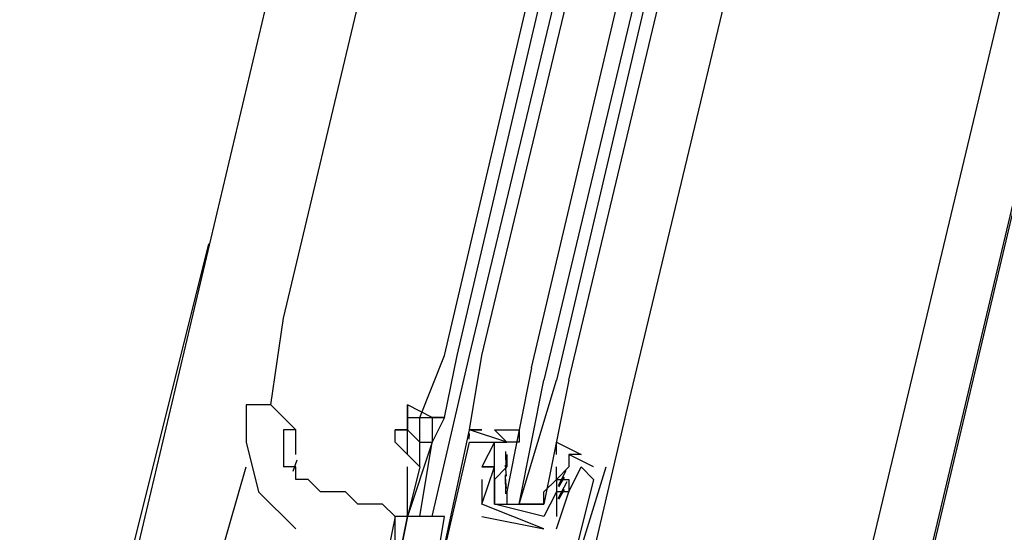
# Model space of a CAD drawing. Header units: feet. Extents: x -79 to 198, y -22 to 181.
# Tile 107 of 256: x 120.837 to 121.895, y 49.241 to 49.792. Entities that reach past the tile are written whole.
import ezdxf

# ---------------------------------------------------------------- set-up
doc = ezdxf.new("R2010")
doc.units = ezdxf.units.FT
doc.layers.add('A-LINEA', color=7, linetype='CONTINUOUS')

msp = doc.modelspace()

# ---------------------------------------------------------------- linework, layer by layer
at = {"layer": 'A-LINEA'}
for p, q in [((122.68, 56.4844), (120.9333, 49.0978)), ((123.44, 56.2978), (121.68, 48.9244)), ((121.12, 49.4711), (121.88, 52.6578)), ((121.2933, 49.4311), (122.04, 52.6178)), ((121.3067, 49.4311), (122.0533, 52.6178)), ((121.32, 49.4311), (122.08, 52.6044)), ((121.3333, 49.4311), (122.0933, 52.6044)), ((122.2533, 52.5644), (121.4933, 49.3911)), ((120.92, 49.0711), (121.04, 49.5511)), ((121.1067, 49.3778), (121.12, 49.4711)), ((121.2667, 49.3644), (121.2933, 49.4311)), ((121.28, 49.2578), (121.32, 49.4311)), ((121.2933, 49.3644), (121.3067, 49.4311)), ((121.4933, 49.3911), (121.4, 48.9911)), ((121.2667, 49.3644), (121.28, 49.3644)), ((121.28, 49.3644), (121.28, 49.3644)), ((121.2933, 49.3644), (121.2933, 49.3644)), ((121.1333, 49.3244), (121.1333, 49.3511)), ((121.3198, 49.341), (121.3199, 49.3472)), ((121.3198, 49.341), (121.3199, 49.3472)), ((121.3198, 49.341), (121.3199, 49.3472)), ((121.36, 49.3378), (121.32, 49.3511)), ((121.32, 49.3511), (121.32, 49.3511)), ((121.32, 49.3511), (121.32, 49.3511)), ((121.32, 49.3511), (121.3333, 49.3511)), ((121.32, 49.3511), (121.3333, 49.3511)), ((121.32, 49.3511), (121.3333, 49.3511)), ((121.32, 49.3378), (121.32, 49.3378)), ((121.32, 49.3378), (121.32, 49.3378)), ((121.3333, 49.3378), (121.3333, 49.3378)), ((121.3467, 49.3378), (121.3467, 49.3378)), ((121.36, 49.3378), (121.36, 49.3378)), ((121.3467, 49.3244), (121.3467, 49.3244)), ((121.3592, 49.3093), (121.359, 49.3276)), ((121.36, 49.3244), (121.36, 49.3244)), ((121.36, 49.3244), (121.36, 49.3111)), ((121.4533, 49.3111), (121.4267, 49.3244)), ((121.4267, 49.3244), (121.4267, 49.3244)), ((121.1344, 49.3185), (121.1302, 49.3062)), ((121.3599, 49.3013), (121.3588, 49.3132)), ((121.0533, 49.2178), (121.08, 49.3111)), ((121.2667, 49.3111), (121.2533, 49.2578)), ((121.2533, 49.2578), (121.2533, 49.3111)), ((121.3333, 49.3111), (121.3333, 49.3111)), ((121.3333, 49.3111), (121.3333, 49.3111)), ((121.3467, 49.3111), (121.3467, 49.3111)), ((121.3467, 49.3111), (121.3467, 49.3111)), ((121.3591, 49.2822), (121.3586, 49.3025)), ((121.36, 49.3111), (121.36, 49.3111)), ((121.4133, 49.3111), (121.4133, 49.3111)), ((121.4133, 49.2978), (121.4133, 49.3111)), ((121.4236, 49.307), (121.4152, 49.2908)), ((121.44, 49.3111), (121.44, 49.3111)), ((121.4533, 49.3111), (121.4533, 49.3111)), ((121.4667, 49.3111), (121.4667, 49.3111)), ((121.0933, 49.2978), (121.0933, 49.2978)), ((121.3333, 49.2978), (121.3333, 49.2711)), ((121.3333, 49.2978), (121.3333, 49.2978)), ((121.3599, 49.288), (121.3588, 49.2998)), ((121.36, 49.2978), (121.36, 49.2978)), ((121.4133, 49.2978), (121.4133, 49.2978)), ((121.4133, 49.2978), (121.4133, 49.2978)), ((121.4247, 49.295), (121.415, 49.277)), ((121.4218, 49.3), (121.4156, 49.2899)), ((121.4267, 49.2978), (121.4267, 49.2978)), ((121.4533, 49.2978), (121.4533, 49.2978)), ((121.4, 49.2844), (121.4, 49.2844)), ((121.4133, 49.2844), (121.4133, 49.2844)), ((121.4218, 49.2867), (121.4156, 49.2765)), ((121.4267, 49.2844), (121.4267, 49.2844)), ((121.4267, 49.2844), (121.4267, 49.2844)), ((121.4, 49.2444), (121.3333, 49.2711)), ((121.3333, 49.2711), (121.3333, 49.2711)), ((121.3333, 49.2711), (121.3333, 49.2711)), ((121.3467, 49.2711), (121.3467, 49.2711)), ((121.3467, 49.2711), (121.3467, 49.2711)), ((121.3733, 49.2711), (121.3867, 49.2711)), ((121.4, 49.2711), (121.4, 49.2711)), ((121.24, 49.2578), (121.24, 49.2578)), ((121.24, 49.2578), (121.24, 49.2578)), ((121.2533, 49.2578), (121.2533, 49.2578)), ((121.28, 49.1778), (121.2933, 49.2578)), ((121.3333, 49.2578), (121.4, 49.2444)), ((121.3333, 49.2578), (121.3333, 49.2578)), ((121.4, 49.2578), (121.4, 49.2578)), ((121.4, 49.2578), (121.4, 49.2578)), ((121.4133, 49.2578), (121.4133, 49.2578)), ((121.4, 49.2444), (121.4, 49.2444)), ((121.4, 49.2444), (121.4, 49.2444)), ((121.4133, 49.2444), (121.4133, 49.2444))]:
    msp.add_line(p, q, dxfattribs=at)
for points in [[(119.2267, 38.2711), (123.76, 57.4311), (117, 59.0311), (117.1467, 59.6844), (114.56, 60.2978), (115.0667, 62.4444), (118.2, 75.6978), (129.9467, 72.9244)], [(117, 59.0311), (123.76, 57.4311), (119.84, 40.8844)], [(121.3867, 49.4178), (122.1467, 52.6444), (122.16, 52.6578), (122.1733, 52.6444), (121.4, 49.4044)], [(121.4267, 49.4044), (122.2, 52.6444), (122.1867, 52.6444), (122.1733, 52.6444), (121.4133, 49.4044)], [(121.3333, 49.3511), (121.3333, 49.3511), (121.32, 49.3511), (121.3333, 49.4311)], [(121.3867, 49.4178), (121.36, 49.2844), (121.36, 49.2711), (121.3733, 49.2711), (121.4, 49.4044)], [(121.4267, 49.4044), (121.4, 49.2711), (121.3867, 49.2711), (121.3733, 49.2711), (121.4133, 49.4044)], [(121.1333, 49.3511), (121.1067, 49.3778), (121.0933, 49.3778), (121.08, 49.3778)], [(121.08, 49.3778), (121.08, 49.3644), (121.08, 49.3378), (121.0933, 49.2844), (121.1333, 49.2444)], [(121.2933, 49.3644), (121.28, 49.3644), (121.28, 49.3644), (121.2533, 49.3778), (121.2533, 49.3644)], [(121.2533, 49.3644), (121.2533, 49.3644), (121.2533, 49.3778)], [(121.2533, 49.3644), (121.2533, 49.3644), (121.2533, 49.3511), (121.2533, 49.3511), (121.2533, 49.3511), (121.24, 49.3511)], [(121.2667, 49.3378), (121.2533, 49.3511), (121.2533, 49.3644), (121.2667, 49.3644)], [(121.2667, 49.3378), (121.2667, 49.3644), (121.28, 49.3644), (121.28, 49.3378)], [(121.28, 49.3644), (121.2933, 49.3644), (121.28, 49.3378)], [(121.1333, 49.3511), (121.12, 49.3511), (121.12, 49.3111)], [(121.24, 49.3378), (121.24, 49.3511), (121.2533, 49.3511)], [(121.2533, 49.3244), (121.2533, 49.3511), (121.2667, 49.3378)], [(121.4133, 49.2444), (121.4267, 49.2844), (121.4267, 49.2844), (121.44, 49.3111), (121.4533, 49.2978), (121.4133, 49.1378), (121.4, 49.1378), (121.4, 49.1111), (121.3867, 49.1111), (121.3733, 49.1111), (121.3067, 49.1244), (121.2933, 49.1244), (121.2933, 49.1378), (121.28, 49.1378), (121.2933, 49.1644), (121.28, 49.1644), (121.32, 49.3511)], [(121.3333, 49.3511), (121.3333, 49.3511), (121.32, 49.3511)], [(121.3333, 49.3511), (121.3333, 49.3511), (121.32, 49.3511)], [(121.4, 49.2578), (121.3467, 49.2711), (121.3467, 49.2978), (121.3467, 49.3111), (121.3467, 49.3244), (121.3467, 49.3378), (121.36, 49.3378), (121.3467, 49.3511), (121.3733, 49.3511), (121.3733, 49.3378), (121.36, 49.3378)], [(121.2667, 49.3111), (121.2667, 49.3111), (121.2533, 49.3244), (121.24, 49.3378)], [(121.2667, 49.2578), (121.28, 49.3378), (121.28, 49.3378), (121.2533, 49.2578)], [(121.2667, 49.3111), (121.2667, 49.3378), (121.2667, 49.3378), (121.28, 49.3378)], [(121.28, 49.1644), (121.32, 49.3378), (121.3333, 49.3378), (121.3467, 49.3378), (121.3333, 49.3111), (121.3333, 49.3111)], [(121.4133, 49.3244), (121.4133, 49.3378), (121.44, 49.3244), (121.4267, 49.3244), (121.4267, 49.3111), (121.4133, 49.2978), (121.4133, 49.2844), (121.4, 49.2578)], [(121.3333, 49.2711), (121.3467, 49.3111), (121.3333, 49.3111), (121.3467, 49.3111), (121.3467, 49.3244)], [(121.24, 49.2578), (121.2267, 49.2711), (121.2133, 49.2711), (121.2, 49.2711), (121.1867, 49.2844), (121.1733, 49.2844), (121.16, 49.2844), (121.1467, 49.2978), (121.1333, 49.2978), (121.1333, 49.3111), (121.12, 49.3111)], [(121.36, 49.3111), (121.3467, 49.2978), (121.3467, 49.2711), (121.4, 49.2711), (121.4, 49.2844), (121.4133, 49.2978)], [(121.4, 49.0844), (121.4133, 49.1378), (121.4667, 49.3111)], [(121.4133, 49.2978), (121.4267, 49.2978), (121.4267, 49.2844), (121.4133, 49.2844), (121.4133, 49.2578)], [(121.24, 49.2578), (121.24, 49.2578), (121.2267, 49.1911), (121.24, 49.1911), (121.2533, 49.2578), (121.24, 49.2578), (121.24, 49.2578)], [(121.2267, 49.1911), (121.24, 49.2178), (121.24, 49.2444), (121.24, 49.2578), (121.24, 49.2578)], [(121.2933, 49.2578), (121.2533, 49.2578), (121.24, 49.1911), (121.28, 49.1778)]]:
    msp.add_lwpolyline(points, dxfattribs=at)

doc.saveas('drawing.dxf')
